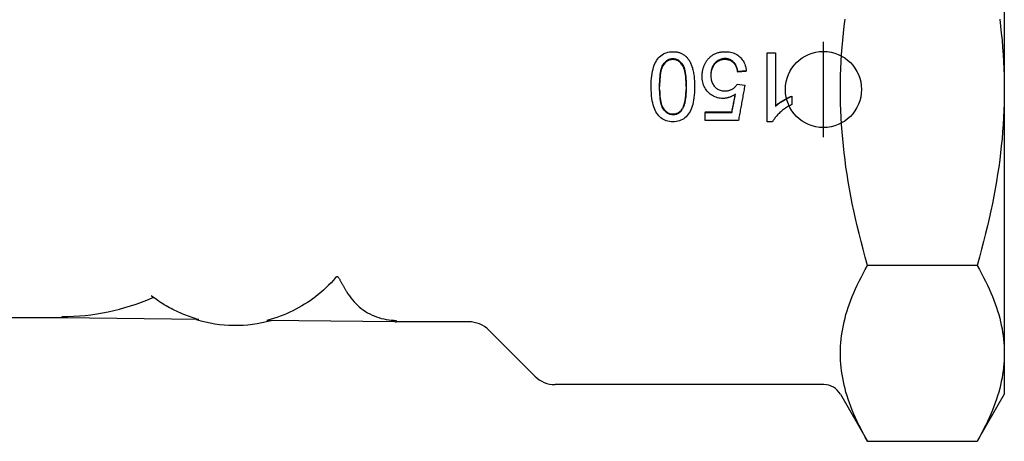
# Model space of a CAD drawing. Header units: millimetres. Extents: x 103 to 332, y -50 to 255.
# Tile 2 of 25: x 147 to 199, y 53 to 75. Entities that reach past the tile are written whole.
import ezdxf

# ---------------------------------------------------------------- set-up
doc = ezdxf.new("R2010")
doc.units = ezdxf.units.MM
doc.layers.add('Detail', color=2, linetype='Continuous')
doc.layers.add('ORIGIN', color=6, linetype='Continuous')

msp = doc.modelspace()

# ---------------------------------------------------------------- linework, layer by layer
at = {"layer": 'Detail'}
for p, q in [((198.684, 85.612), (198.684, 71.756)), ((186.234, 70.063), (186.234, 73.682)), ((186.234, 73.682), (186.664, 73.682)), ((186.664, 73.682), (186.664, 70.861)), ((185.132, 72.738), (184.681, 72.7)), ((185.132, 72.708), (184.681, 72.67)), ((184.681, 72.67), (184.681, 72.7)), ((185.132, 72.708), (185.132, 72.738)), ((184.652, 72.031), (185.055, 71.976)), ((187.523, 71.407), (187.523, 71.395)), ((187.523, 71.395), (187.523, 70.966)), ((198.684, 71.756), (198.684, 57.899)), ((182.977, 70.583), (184.372, 70.583)), ((182.977, 70.583), (182.977, 70.545)), ((182.977, 70.545), (184.372, 70.545)), ((182.977, 70.123), (182.977, 70.545)), ((184.372, 70.583), (184.372, 70.545)), ((184.716, 70.123), (182.977, 70.123)), ((186.511, 70.063), (186.234, 70.063)), ((197.255, 62.518), (191.502, 62.518)), ((154.141, 60.722), (153.86, 60.919)), ((149.184, 59.756), (141.806, 59.756)), ((149.184, 59.756), (149.185, 59.832)), ((156.366, 59.674), (149.184, 59.756)), ((166.663, 59.557), (159.942, 59.633)), ((166.731, 59.631), (166.732, 59.631)), ((166.732, 59.631), (166.731, 59.556)), ((170.544, 59.556), (166.731, 59.556)), ((171.605, 59.116), (174.026, 56.695)), ((198.684, 57.899), (198.684, 55.756)), ((189.207, 56.256), (175.087, 56.256)), ((190.073, 55.756), (191.502, 53.281)), ((198.684, 55.756), (197.255, 53.281)), ((191.502, 53.281), (197.255, 53.281))]:
    msp.add_line(p, q, dxfattribs=at)
at = {"layer": 'Detail', "flags": 128}
for points in [[(190.073, 71.756), (190.076, 72.126), (190.083, 72.496), (190.095, 72.864), (190.112, 73.233), (190.134, 73.602), (190.161, 73.97), (190.193, 74.34), (190.229, 74.71), (190.271, 75.082), (190.317, 75.454)], [(198.441, 75.454), (198.487, 75.082), (198.528, 74.71), (198.565, 74.34), (198.596, 73.97), (198.623, 73.602), (198.645, 73.233), (198.662, 72.864), (198.675, 72.496), (198.682, 72.126), (198.684, 71.756)], [(180.133, 71.905), (180.135, 72.06), (180.141, 72.207), (180.151, 72.347), (180.165, 72.479), (180.183, 72.604), (180.204, 72.72), (180.23, 72.829), (180.26, 72.931), (180.293, 73.025), (180.331, 73.115), (180.372, 73.198), (180.418, 73.276), (180.467, 73.348), (180.52, 73.415), (180.578, 73.476), (180.639, 73.531), (180.704, 73.581), (180.773, 73.623), (180.846, 73.66), (180.923, 73.689), (181.004, 73.712), (181.09, 73.729), (181.179, 73.739), (181.272, 73.742)], [(181.272, 73.742), (181.314, 73.741), (181.355, 73.739), (181.395, 73.736), (181.435, 73.732), (181.474, 73.726), (181.512, 73.719), (181.549, 73.71), (181.586, 73.701), (181.622, 73.69), (181.657, 73.678), (181.691, 73.664), (181.724, 73.65), (181.757, 73.634), (181.789, 73.616), (181.82, 73.598), (181.851, 73.578), (181.88, 73.557), (181.909, 73.534), (181.938, 73.51), (181.965, 73.485), (181.992, 73.459), (182.018, 73.431), (182.043, 73.403), (182.067, 73.372)], [(183.089, 73.307), (183.117, 73.342), (183.147, 73.376), (183.177, 73.409), (183.208, 73.44), (183.24, 73.469), (183.272, 73.497), (183.306, 73.524), (183.34, 73.549), (183.375, 73.572), (183.412, 73.594), (183.449, 73.614), (183.486, 73.633), (183.525, 73.65), (183.565, 73.666), (183.605, 73.681), (183.646, 73.694), (183.688, 73.705), (183.731, 73.715), (183.775, 73.723), (183.819, 73.73), (183.865, 73.735), (183.911, 73.739), (183.958, 73.741), (184.007, 73.742)], [(184.007, 73.742), (184.085, 73.74), (184.161, 73.734), (184.234, 73.725), (184.305, 73.711), (184.374, 73.694), (184.44, 73.673), (184.504, 73.649), (184.566, 73.62), (184.625, 73.588), (184.681, 73.552), (184.735, 73.512), (184.787, 73.468), (184.835, 73.421), (184.881, 73.372), (184.922, 73.32), (184.96, 73.266), (184.994, 73.209), (185.025, 73.149), (185.052, 73.087), (185.075, 73.022), (185.095, 72.955), (185.111, 72.885), (185.123, 72.813), (185.132, 72.738)], [(180.576, 71.905), (180.577, 72.049), (180.581, 72.185), (180.588, 72.312), (180.598, 72.431), (180.611, 72.542), (180.626, 72.645), (180.644, 72.739), (180.665, 72.825), (180.689, 72.903), (180.716, 72.973), (180.745, 73.034), (180.777, 73.087), (180.812, 73.134), (180.847, 73.177), (180.884, 73.216), (180.922, 73.25), (180.961, 73.281), (181.002, 73.307), (181.044, 73.33), (181.087, 73.348), (181.131, 73.362), (181.177, 73.372), (181.224, 73.379), (181.272, 73.381)], [(181.272, 73.33), (181.224, 73.328), (181.177, 73.322), (181.131, 73.312), (181.087, 73.298), (181.044, 73.281), (181.002, 73.259), (180.961, 73.233), (180.922, 73.204), (180.884, 73.17), (180.847, 73.133), (180.812, 73.092), (180.778, 73.046), (180.746, 72.995), (180.716, 72.936), (180.69, 72.869), (180.666, 72.794), (180.645, 72.711), (180.627, 72.62), (180.611, 72.52), (180.599, 72.413), (180.589, 72.298), (180.582, 72.175), (180.577, 72.044), (180.576, 71.905)], [(181.272, 73.381), (181.321, 73.379), (181.368, 73.373), (181.414, 73.362), (181.459, 73.348), (181.502, 73.33), (181.545, 73.308), (181.585, 73.281), (181.625, 73.251), (181.663, 73.216), (181.7, 73.178), (181.735, 73.135), (181.77, 73.089), (181.802, 73.036), (181.831, 72.975), (181.858, 72.905), (181.882, 72.827), (181.903, 72.741), (181.921, 72.647), (181.936, 72.544), (181.949, 72.433), (181.959, 72.313), (181.965, 72.185), (181.97, 72.049), (181.971, 71.905)], [(181.971, 71.905), (181.97, 72.044), (181.965, 72.176), (181.958, 72.299), (181.948, 72.415), (181.936, 72.522), (181.92, 72.621), (181.902, 72.712), (181.881, 72.796), (181.857, 72.871), (181.831, 72.938), (181.801, 72.997), (181.769, 73.048), (181.735, 73.093), (181.699, 73.134), (181.663, 73.171), (181.624, 73.205), (181.585, 73.234), (181.544, 73.259), (181.502, 73.281), (181.459, 73.299), (181.414, 73.312), (181.368, 73.322), (181.321, 73.328), (181.272, 73.33)], [(182.067, 73.372), (182.095, 73.334), (182.123, 73.293), (182.148, 73.251), (182.173, 73.206), (182.197, 73.16), (182.219, 73.111), (182.24, 73.061), (182.26, 73.009), (182.278, 72.954), (182.296, 72.898), (182.312, 72.84), (182.327, 72.78), (182.341, 72.718), (182.354, 72.653), (182.365, 72.587), (182.375, 72.519), (182.384, 72.449), (182.392, 72.377), (182.399, 72.304), (182.404, 72.228), (182.409, 72.15), (182.412, 72.07), (182.413, 71.988), (182.414, 71.905)], [(182.811, 72.458), (182.812, 72.499), (182.813, 72.539), (182.816, 72.579), (182.819, 72.618), (182.823, 72.657), (182.829, 72.696), (182.835, 72.734), (182.842, 72.771), (182.85, 72.808), (182.86, 72.845), (182.87, 72.881), (182.881, 72.916), (182.893, 72.951), (182.906, 72.986), (182.92, 73.02), (182.935, 73.054), (182.951, 73.087), (182.967, 73.12), (182.985, 73.152), (183.004, 73.184), (183.024, 73.215), (183.045, 73.246), (183.066, 73.277), (183.089, 73.307)], [(184.009, 73.381), (183.957, 73.379), (183.907, 73.374), (183.858, 73.366), (183.811, 73.354), (183.764, 73.339), (183.72, 73.32), (183.676, 73.299), (183.635, 73.273), (183.594, 73.245), (183.555, 73.213), (183.517, 73.178), (183.481, 73.139), (183.447, 73.098), (183.416, 73.055), (183.388, 73.009), (183.362, 72.961), (183.34, 72.911), (183.321, 72.859), (183.305, 72.804), (183.291, 72.748), (183.281, 72.689), (183.274, 72.628), (183.269, 72.565), (183.268, 72.499)], [(184.009, 73.33), (183.958, 73.328), (183.908, 73.323), (183.859, 73.315), (183.812, 73.304), (183.766, 73.29), (183.722, 73.272), (183.679, 73.252), (183.637, 73.228), (183.597, 73.2), (183.558, 73.17), (183.52, 73.136), (183.484, 73.1), (183.45, 73.06), (183.419, 73.018), (183.391, 72.975), (183.365, 72.929), (183.343, 72.881), (183.323, 72.831), (183.307, 72.779), (183.293, 72.725), (183.282, 72.669), (183.275, 72.61), (183.27, 72.55), (183.268, 72.488)], [(184.681, 72.7), (184.672, 72.756), (184.661, 72.809), (184.648, 72.86), (184.633, 72.908), (184.617, 72.954), (184.598, 72.998), (184.578, 73.039), (184.556, 73.078), (184.532, 73.115), (184.506, 73.149), (184.479, 73.181), (184.449, 73.211), (184.419, 73.238), (184.387, 73.263), (184.354, 73.285), (184.32, 73.305), (184.285, 73.323), (184.249, 73.338), (184.211, 73.351), (184.173, 73.362), (184.134, 73.37), (184.093, 73.376), (184.052, 73.379), (184.009, 73.381)], [(184.681, 72.67), (184.672, 72.724), (184.661, 72.776), (184.648, 72.825), (184.633, 72.872), (184.617, 72.917), (184.598, 72.959), (184.578, 72.999), (184.556, 73.037), (184.532, 73.073), (184.506, 73.106), (184.479, 73.137), (184.449, 73.165), (184.419, 73.192), (184.387, 73.216), (184.354, 73.237), (184.32, 73.257), (184.285, 73.274), (184.249, 73.289), (184.211, 73.301), (184.173, 73.312), (184.134, 73.32), (184.093, 73.325), (184.052, 73.329), (184.009, 73.33)], [(183.9, 71.288), (183.824, 71.29), (183.751, 71.297), (183.679, 71.308), (183.61, 71.324), (183.542, 71.345), (183.477, 71.37), (183.414, 71.399), (183.352, 71.434), (183.293, 71.472), (183.235, 71.515), (183.18, 71.563), (183.126, 71.616), (183.076, 71.671), (183.03, 71.73), (182.988, 71.791), (182.951, 71.855), (182.919, 71.921), (182.89, 71.99), (182.866, 72.062), (182.846, 72.136), (182.831, 72.212), (182.82, 72.292), (182.814, 72.373), (182.811, 72.458)], [(183.268, 72.499), (183.269, 72.437), (183.273, 72.377), (183.28, 72.319), (183.29, 72.264), (183.303, 72.21), (183.319, 72.159), (183.337, 72.11), (183.359, 72.064), (183.383, 72.019), (183.41, 71.977), (183.44, 71.937), (183.473, 71.899), (183.508, 71.864), (183.545, 71.832), (183.584, 71.803), (183.624, 71.777), (183.667, 71.754), (183.711, 71.734), (183.757, 71.717), (183.805, 71.703), (183.855, 71.693), (183.906, 71.685), (183.959, 71.68), (184.015, 71.679)], [(181.272, 70.063), (181.181, 70.066), (181.093, 70.076), (181.009, 70.092), (180.928, 70.115), (180.852, 70.144), (180.779, 70.179), (180.71, 70.221), (180.645, 70.268), (180.584, 70.321), (180.528, 70.38), (180.476, 70.445), (180.428, 70.515), (180.384, 70.591), (180.343, 70.672), (180.305, 70.759), (180.271, 70.851), (180.24, 70.948), (180.212, 71.051), (180.188, 71.163), (180.168, 71.287), (180.153, 71.423), (180.142, 71.571), (180.135, 71.732), (180.133, 71.905)], [(181.277, 70.427), (181.228, 70.429), (181.181, 70.436), (181.134, 70.446), (181.089, 70.46), (181.045, 70.478), (181.003, 70.501), (180.962, 70.527), (180.922, 70.557), (180.884, 70.592), (180.847, 70.631), (180.812, 70.673), (180.777, 70.72), (180.745, 70.773), (180.716, 70.834), (180.689, 70.904), (180.665, 70.982), (180.644, 71.068), (180.626, 71.162), (180.611, 71.265), (180.598, 71.376), (180.588, 71.496), (180.581, 71.624), (180.577, 71.76), (180.576, 71.905)], [(182.414, 71.905), (182.412, 71.748), (182.406, 71.6), (182.396, 71.459), (182.382, 71.326), (182.364, 71.201), (182.342, 71.083), (182.316, 70.974), (182.286, 70.872), (182.252, 70.778), (182.214, 70.689), (182.173, 70.605), (182.127, 70.527), (182.078, 70.455), (182.025, 70.389), (181.968, 70.328), (181.907, 70.272), (181.842, 70.223), (181.773, 70.181), (181.7, 70.145), (181.623, 70.115), (181.542, 70.092), (181.456, 70.076), (181.366, 70.066), (181.272, 70.063)], [(181.971, 71.905), (181.971, 71.832), (181.97, 71.76), (181.968, 71.691), (181.965, 71.624), (181.961, 71.558), (181.957, 71.495), (181.952, 71.433), (181.946, 71.374), (181.94, 71.316), (181.933, 71.261), (181.925, 71.207), (181.916, 71.155), (181.906, 71.105), (181.896, 71.057), (181.885, 71.011), (181.873, 70.967), (181.86, 70.925), (181.847, 70.885), (181.832, 70.847), (181.817, 70.811), (181.802, 70.777), (181.785, 70.744), (181.768, 70.714), (181.75, 70.686)], [(184.015, 71.679), (184.049, 71.68), (184.083, 71.682), (184.116, 71.685), (184.149, 71.69), (184.181, 71.696), (184.212, 71.703), (184.243, 71.712), (184.274, 71.722), (184.303, 71.734), (184.333, 71.747), (184.361, 71.761), (184.389, 71.777), (184.417, 71.793), (184.443, 71.811), (184.468, 71.829), (184.493, 71.848), (184.516, 71.868), (184.538, 71.889), (184.56, 71.911), (184.58, 71.933), (184.6, 71.957), (184.618, 71.981), (184.636, 72.006), (184.652, 72.031)], [(185.055, 71.976), (185.041, 71.899), (185.027, 71.822), (185.013, 71.744), (184.998, 71.667), (184.984, 71.59), (184.97, 71.512), (184.956, 71.435), (184.942, 71.358), (184.928, 71.28), (184.914, 71.203), (184.9, 71.126), (184.886, 71.048), (184.871, 70.971), (184.857, 70.894), (184.843, 70.817), (184.829, 70.74), (184.815, 70.662), (184.801, 70.585), (184.787, 70.508), (184.773, 70.431), (184.758, 70.354), (184.744, 70.277), (184.73, 70.2), (184.716, 70.123)], [(180.577, 71.756), (180.581, 71.63), (180.588, 71.511), (180.597, 71.399), (180.609, 71.295), (180.623, 71.199), (180.64, 71.109), (180.659, 71.028), (180.681, 70.953), (180.706, 70.886), (180.733, 70.826), (180.763, 70.774), (180.795, 70.728), (180.828, 70.687), (180.863, 70.649), (180.899, 70.615), (180.936, 70.584), (180.974, 70.557), (181.014, 70.534), (181.055, 70.514), (181.097, 70.498), (181.14, 70.485), (181.185, 70.476), (181.23, 70.471), (181.277, 70.469)], [(181.75, 70.719), (181.766, 70.744), (181.782, 70.771), (181.797, 70.799), (181.812, 70.829), (181.826, 70.86), (181.839, 70.893), (181.852, 70.928), (181.864, 70.964), (181.875, 71.002), (181.886, 71.041), (181.896, 71.082), (181.906, 71.124), (181.915, 71.168), (181.923, 71.214), (181.93, 71.261), (181.937, 71.309), (181.944, 71.36), (181.949, 71.412), (181.954, 71.465), (181.959, 71.52), (181.962, 71.577), (181.965, 71.635), (181.968, 71.695), (181.969, 71.756)], [(184.561, 71.514), (184.535, 71.495), (184.509, 71.478), (184.482, 71.461), (184.456, 71.445), (184.429, 71.429), (184.402, 71.415), (184.375, 71.401), (184.348, 71.388), (184.321, 71.376), (184.294, 71.365), (184.266, 71.354), (184.239, 71.344), (184.211, 71.335), (184.183, 71.327), (184.155, 71.32), (184.127, 71.313), (184.099, 71.307), (184.071, 71.302), (184.043, 71.298), (184.015, 71.294), (183.986, 71.291), (183.957, 71.289), (183.929, 71.288), (183.9, 71.288)], [(184.372, 70.545), (184.38, 70.586), (184.388, 70.626), (184.396, 70.666), (184.404, 70.707), (184.411, 70.747), (184.419, 70.787), (184.427, 70.828), (184.435, 70.868), (184.443, 70.908), (184.451, 70.949), (184.459, 70.989), (184.467, 71.029), (184.475, 71.07), (184.482, 71.11), (184.49, 71.15), (184.498, 71.191), (184.506, 71.231), (184.514, 71.271), (184.522, 71.312), (184.53, 71.352), (184.538, 71.393), (184.546, 71.433), (184.554, 71.473), (184.561, 71.514)], [(184.372, 70.583), (184.38, 70.622), (184.388, 70.661), (184.395, 70.699), (184.403, 70.738), (184.411, 70.777), (184.419, 70.815), (184.427, 70.854), (184.435, 70.893), (184.442, 70.931), (184.45, 70.97), (184.458, 71.009), (184.466, 71.048), (184.474, 71.086), (184.481, 71.125), (184.489, 71.164), (184.497, 71.202), (184.505, 71.241), (184.513, 71.28), (184.521, 71.319), (184.528, 71.357), (184.536, 71.396), (184.544, 71.435), (184.552, 71.474), (184.56, 71.512)], [(186.664, 70.889), (186.69, 70.914), (186.718, 70.938), (186.747, 70.963), (186.778, 70.987), (186.809, 71.012), (186.843, 71.036), (186.877, 71.061), (186.913, 71.085), (186.95, 71.11), (186.989, 71.135), (187.029, 71.159), (187.07, 71.184), (187.112, 71.208), (187.153, 71.231), (187.193, 71.253), (187.233, 71.274), (187.271, 71.294), (187.309, 71.314), (187.347, 71.332), (187.383, 71.349), (187.419, 71.365), (187.454, 71.38), (187.489, 71.394), (187.523, 71.407)], [(186.664, 70.861), (186.69, 70.887), (186.718, 70.912), (186.747, 70.937), (186.778, 70.962), (186.809, 70.988), (186.843, 71.013), (186.877, 71.038), (186.913, 71.064), (186.95, 71.089), (186.989, 71.115), (187.029, 71.14), (187.07, 71.165), (187.112, 71.19), (187.153, 71.214), (187.193, 71.237), (187.233, 71.259), (187.271, 71.28), (187.309, 71.299), (187.347, 71.318), (187.383, 71.335), (187.419, 71.352), (187.454, 71.367), (187.489, 71.382), (187.523, 71.395)], [(191.502, 62.518), (191.382, 62.943), (191.267, 63.362), (191.158, 63.776), (191.055, 64.185), (190.958, 64.588), (190.866, 64.987), (190.779, 65.382), (190.698, 65.773), (190.622, 66.161), (190.551, 66.545), (190.485, 66.927), (190.424, 67.306), (190.368, 67.683), (190.317, 68.057), (190.271, 68.43), (190.229, 68.802), (190.193, 69.172), (190.161, 69.541), (190.134, 69.91), (190.112, 70.279), (190.095, 70.647), (190.083, 71.016), (190.076, 71.386), (190.073, 71.756)], [(198.684, 71.756), (198.682, 71.386), (198.675, 71.016), (198.662, 70.647), (198.645, 70.279), (198.623, 69.91), (198.596, 69.541), (198.565, 69.172), (198.528, 68.802), (198.487, 68.43), (198.441, 68.057), (198.39, 67.683), (198.334, 67.306), (198.273, 66.927), (198.207, 66.545), (198.136, 66.161), (198.06, 65.773), (197.978, 65.382), (197.892, 64.987), (197.8, 64.588), (197.702, 64.185), (197.599, 63.776), (197.491, 63.362), (197.376, 62.943), (197.255, 62.518)], [(187.523, 70.966), (187.463, 70.937), (187.405, 70.906), (187.348, 70.875), (187.293, 70.842), (187.238, 70.808), (187.185, 70.774), (187.133, 70.738), (187.083, 70.701), (187.033, 70.664), (186.985, 70.625), (186.939, 70.585), (186.893, 70.544), (186.849, 70.503), (186.808, 70.462), (186.768, 70.421), (186.731, 70.38), (186.696, 70.34), (186.663, 70.3), (186.632, 70.26), (186.604, 70.22), (186.577, 70.18), (186.553, 70.141), (186.531, 70.102), (186.511, 70.063)], [(181.277, 70.469), (181.302, 70.469), (181.326, 70.471), (181.35, 70.473), (181.373, 70.476), (181.396, 70.48), (181.418, 70.485), (181.44, 70.49), (181.462, 70.497), (181.483, 70.504), (181.503, 70.512), (181.524, 70.521), (181.544, 70.531), (181.563, 70.542), (181.582, 70.554), (181.601, 70.567), (181.619, 70.58), (181.637, 70.594), (181.654, 70.61), (181.671, 70.626), (181.688, 70.643), (181.704, 70.66), (181.719, 70.679), (181.735, 70.699), (181.75, 70.719)], [(181.75, 70.686), (181.735, 70.664), (181.719, 70.644), (181.704, 70.625), (181.688, 70.607), (181.671, 70.589), (181.654, 70.573), (181.637, 70.557), (181.619, 70.542), (181.601, 70.528), (181.582, 70.515), (181.563, 70.503), (181.544, 70.492), (181.524, 70.482), (181.503, 70.472), (181.483, 70.464), (181.462, 70.456), (181.44, 70.449), (181.418, 70.444), (181.396, 70.439), (181.373, 70.435), (181.35, 70.431), (181.326, 70.429), (181.302, 70.428), (181.277, 70.427)], [(190.073, 57.899), (190.076, 58.085), (190.083, 58.269), (190.095, 58.454), (190.112, 58.638), (190.134, 58.822), (190.161, 59.007), (190.193, 59.191), (190.229, 59.377), (190.271, 59.562), (190.317, 59.749), (190.368, 59.936), (190.424, 60.124), (190.485, 60.314), (190.551, 60.505), (190.622, 60.697), (190.698, 60.891), (190.779, 61.086), (190.866, 61.284), (190.958, 61.483), (191.055, 61.685), (191.158, 61.889), (191.267, 62.096), (191.382, 62.306), (191.502, 62.518)], [(197.255, 62.518), (197.376, 62.306), (197.491, 62.096), (197.599, 61.889), (197.702, 61.685), (197.8, 61.483), (197.892, 61.284), (197.978, 61.086), (198.06, 60.891), (198.136, 60.697), (198.207, 60.505), (198.273, 60.314), (198.334, 60.124), (198.39, 59.936), (198.441, 59.749), (198.487, 59.562), (198.528, 59.377), (198.565, 59.191), (198.596, 59.007), (198.623, 58.822), (198.645, 58.638), (198.662, 58.454), (198.675, 58.269), (198.682, 58.085), (198.684, 57.899)], [(163.557, 61.88), (163.438, 61.743), (163.314, 61.609), (163.187, 61.477), (163.055, 61.349), (162.92, 61.223), (162.783, 61.102), (162.643, 60.986), (162.501, 60.874), (162.358, 60.766), (162.214, 60.664), (162.071, 60.567), (161.928, 60.476), (161.781, 60.387), (161.629, 60.3), (161.472, 60.216), (161.311, 60.134), (161.146, 60.056), (160.979, 59.982), (160.809, 59.912), (160.637, 59.847), (160.464, 59.786), (160.29, 59.73), (160.115, 59.679), (159.942, 59.633)], [(163.719, 61.864), (163.715, 61.871), (163.71, 61.877), (163.705, 61.883), (163.7, 61.889), (163.693, 61.894), (163.687, 61.899), (163.68, 61.903), (163.673, 61.906), (163.666, 61.909), (163.658, 61.911), (163.65, 61.913), (163.642, 61.914), (163.634, 61.915), (163.626, 61.914), (163.618, 61.914), (163.611, 61.912), (163.603, 61.91), (163.595, 61.907), (163.588, 61.904), (163.581, 61.9), (163.575, 61.896), (163.568, 61.891), (163.562, 61.885), (163.557, 61.88)], [(163.719, 61.864), (163.736, 61.835), (163.753, 61.806), (163.77, 61.777), (163.786, 61.747), (163.803, 61.718), (163.82, 61.688), (163.837, 61.659), (163.854, 61.629), (163.871, 61.599), (163.888, 61.569), (163.905, 61.539), (163.923, 61.509), (163.94, 61.479), (163.957, 61.449), (163.974, 61.419), (163.992, 61.388), (164.009, 61.358), (164.027, 61.327), (164.044, 61.296), (164.062, 61.265), (164.08, 61.235), (164.098, 61.204), (164.115, 61.172), (164.133, 61.141)], [(164.133, 61.141), (164.203, 61.027), (164.277, 60.915), (164.357, 60.807), (164.439, 60.703), (164.525, 60.605), (164.611, 60.514), (164.702, 60.427), (164.8, 60.342), (164.903, 60.26), (165.011, 60.18), (165.123, 60.105), (165.237, 60.035), (165.353, 59.97), (165.468, 59.912), (165.583, 59.861), (165.7, 59.815), (165.823, 59.774), (165.95, 59.738), (166.081, 59.706), (166.213, 59.68), (166.345, 59.659), (166.476, 59.643), (166.606, 59.634), (166.731, 59.631)], [(154.023, 60.805), (154.02, 60.807), (154.016, 60.809), (154.012, 60.811), (154.008, 60.813), (154.004, 60.815), (154, 60.817), (153.996, 60.818), (153.992, 60.819), (153.988, 60.82), (153.984, 60.821), (153.98, 60.822), (153.976, 60.823), (153.971, 60.823), (153.967, 60.823), (153.962, 60.823), (153.958, 60.823), (153.954, 60.823), (153.95, 60.822), (153.946, 60.821), (153.942, 60.82), (153.937, 60.819), (153.933, 60.818), (153.929, 60.817), (153.925, 60.815)], [(156.366, 59.674), (156.269, 59.701), (156.172, 59.73), (156.074, 59.761), (155.976, 59.793), (155.878, 59.827), (155.78, 59.863), (155.682, 59.9), (155.584, 59.938), (155.487, 59.978), (155.39, 60.02), (155.294, 60.063), (155.199, 60.107), (155.104, 60.153), (155.01, 60.2), (154.918, 60.248), (154.826, 60.297), (154.735, 60.348), (154.646, 60.399), (154.558, 60.451), (154.472, 60.504), (154.387, 60.558), (154.303, 60.612), (154.221, 60.667), (154.141, 60.722)], [(191.502, 53.281), (191.382, 53.493), (191.267, 53.703), (191.158, 53.91), (191.055, 54.114), (190.958, 54.316), (190.866, 54.515), (190.779, 54.713), (190.698, 54.908), (190.622, 55.102), (190.551, 55.294), (190.485, 55.485), (190.424, 55.674), (190.368, 55.863), (190.317, 56.05), (190.271, 56.237), (190.229, 56.422), (190.193, 56.607), (190.161, 56.792), (190.134, 56.977), (190.112, 57.161), (190.095, 57.345), (190.083, 57.53), (190.076, 57.714), (190.073, 57.899)], [(198.684, 57.899), (198.682, 57.714), (198.675, 57.53), (198.662, 57.345), (198.645, 57.161), (198.623, 56.977), (198.596, 56.792), (198.565, 56.607), (198.528, 56.422), (198.487, 56.237), (198.441, 56.05), (198.39, 55.863), (198.334, 55.674), (198.273, 55.485), (198.207, 55.294), (198.136, 55.102), (198.06, 54.908), (197.978, 54.713), (197.892, 54.515), (197.8, 54.316), (197.702, 54.114), (197.599, 53.91), (197.491, 53.703), (197.376, 53.493), (197.255, 53.281)]]:
    msp.add_lwpolyline(points, dxfattribs=at)
at = {"layer": 'Detail'}
for centre, radius, start, end in [((149.184, 71.756), 11.924, 270.0042, 293.4269), ((158.278, 66.371), 7, 253.0341, 285.6599), ((166.731, 62.556), 3, 268.6939, 270), ((170.544, 58.056), 1.5, 45, 90), ((175.087, 57.756), 1.5, 225, 270), ((189.207, 55.256), 1, 30, 90)]:
    msp.add_arc(centre, radius, start, end, dxfattribs=at)
at = {"layer": 'ORIGIN'}
msp.add_line((189.182, 69.256), (189.182, 74.256), dxfattribs=at)
msp.add_circle((189.182, 71.756), 2, dxfattribs=at)

doc.saveas('drawing.dxf')
